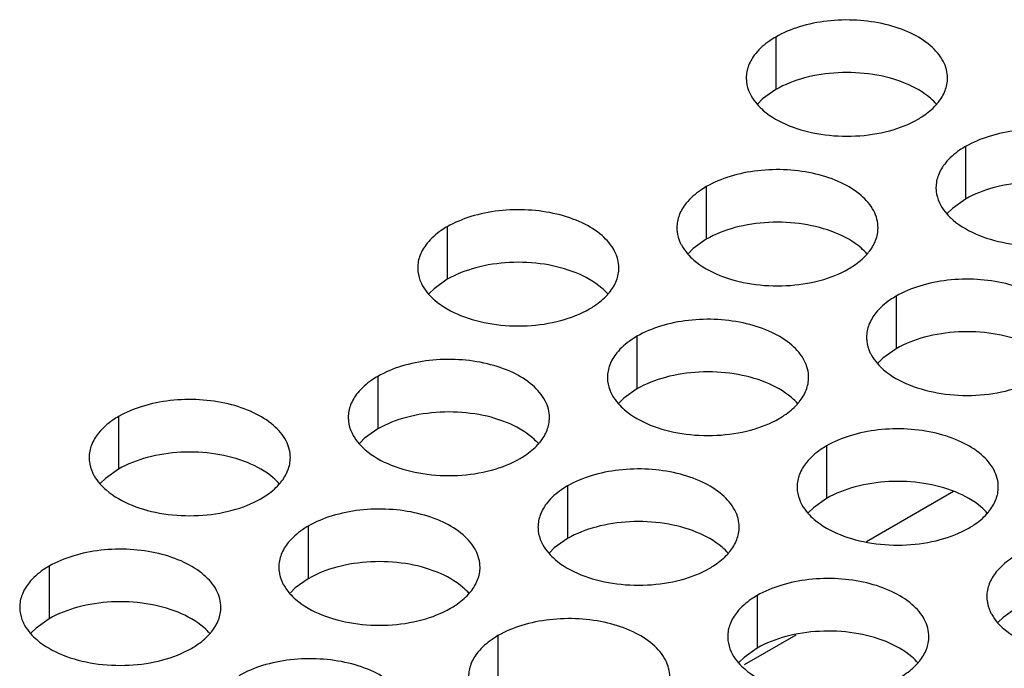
# Model space of a CAD drawing. Header units: inches. Extents: x 0 to 34, y 0 to 22.
# Tile 53 of 164: x 16.347 to 16.592, y 19.567 to 19.728. Entities that reach past the tile are written whole.
import ezdxf

# ---------------------------------------------------------------- set-up
doc = ezdxf.new("R2010")
doc.units = ezdxf.units.IN
doc.header["$LTSCALE"] = 1.87
doc.header["$MEASUREMENT"] = 0
doc.layers.get('0').update_dxf_attribs({"linetype": 'CONTINUOUS'})
doc.layers.add('02___PRT_ALL_AXES', color=7, linetype='CONTINUOUS')

msp = doc.modelspace()

# ---------------------------------------------------------------- linework, layer by layer
at = {"color": 3, "linetype": 'CONTINUOUS'}
msp.add_line((16.5794, 19.61098), (16.55778, 19.59849), dxfattribs=at)
at = {"color": 7, "linetype": 'CONTINUOUS'}
msp.add_line((16.54026, 19.57531), (16.52737, 19.56787), dxfattribs=at)
at = {"layer": '02___PRT_ALL_AXES', "color": 7, "linetype": 'CONTINUOUS'}
for p, q in [((16.53524, 19.72387), (16.53524, 19.71081)), ((16.53524, 19.71081), (16.53199, 19.70849)), ((16.53199, 19.70849), (16.53078, 19.7073)), ((16.58238, 19.69665), (16.58238, 19.68359)), ((16.51799, 19.68669), (16.51799, 19.67363)), ((16.58238, 19.68359), (16.57913, 19.68127)), ((16.57913, 19.68127), (16.57792, 19.68008)), ((16.45359, 19.67673), (16.45359, 19.66367)), ((16.51799, 19.67363), (16.51473, 19.67131)), ((16.51473, 19.67131), (16.51352, 19.67012)), ((16.45359, 19.66367), (16.45034, 19.66135)), ((16.45034, 19.66135), (16.44913, 19.66016)), ((16.56513, 19.65947), (16.56513, 19.64641)), ((16.50073, 19.64951), (16.50073, 19.63645)), ((16.56513, 19.64641), (16.56187, 19.64409)), ((16.56187, 19.64409), (16.56066, 19.6429)), ((16.43634, 19.63955), (16.43634, 19.62649)), ((16.50073, 19.63645), (16.49748, 19.63413)), ((16.49748, 19.63413), (16.49627, 19.63294)), ((16.37194, 19.62959), (16.37194, 19.61652)), ((16.43634, 19.62649), (16.43308, 19.62417)), ((16.43308, 19.62417), (16.43187, 19.62298)), ((16.54787, 19.62229), (16.54787, 19.60923)), ((16.37194, 19.61652), (16.36869, 19.61421)), ((16.36869, 19.61421), (16.36748, 19.61302)), ((16.48348, 19.61233), (16.48348, 19.59927)), ((16.54787, 19.60923), (16.54462, 19.60691)), ((16.54462, 19.60691), (16.54341, 19.60572)), ((16.41908, 19.60237), (16.41908, 19.5893)), ((16.48348, 19.59927), (16.48022, 19.59695)), ((16.48022, 19.59695), (16.47901, 19.59576)), ((16.35469, 19.59241), (16.35469, 19.57934)), ((16.41908, 19.5893), (16.41583, 19.58699)), ((16.41583, 19.58699), (16.41462, 19.5858)), ((16.53062, 19.58511), (16.53062, 19.57205)), ((16.59501, 19.58201), (16.59176, 19.57969)), ((16.35469, 19.57934), (16.35143, 19.57703)), ((16.59176, 19.57969), (16.59055, 19.5785)), ((16.35143, 19.57703), (16.35022, 19.57583)), ((16.46622, 19.57515), (16.46622, 19.56209)), ((16.53062, 19.57205), (16.52736, 19.56973)), ((16.52736, 19.56973), (16.52615, 19.56854))]:
    msp.add_line(p, q, dxfattribs=at)
at = {"layer": '02___PRT_ALL_AXES', "color": 3, "linetype": 'CONTINUOUS'}
for centre in [(16.56498, 19.71614), (16.54772, 19.67896), (16.48333, 19.669), (16.53047, 19.64178), (16.46607, 19.63182), (16.40168, 19.62186), (16.57761, 19.61456), (16.51321, 19.6046), (16.44882, 19.59464), (16.38442, 19.58468), (16.56036, 19.57738)]:
    msp.add_arc(centre, 0.01363, 317.6963, 321.0163, dxfattribs=at)
for points, knots in [([(16.57792, 19.71366), (16.57792, 19.71437), (16.57773, 19.71583), (16.57658, 19.71874), (16.57366, 19.7221), (16.56864, 19.72515), (16.56237, 19.72725), (16.55534, 19.72823), (16.54811, 19.72804), (16.54128, 19.72667), (16.53709, 19.72494), (16.53524, 19.72387)], [0, 0, 0, 0, 0.042883, 0.087524, 0.186914, 0.304219, 0.43794, 0.582356, 0.729558, 0.871282, 1, 1, 1, 1]), ([(16.53524, 19.72387), (16.53474, 19.72358), (16.53292, 19.72244), (16.53125, 19.72099), (16.53026, 19.71977)], [0, 0, 0, 0, 0.268123, 1, 1, 1, 1]), ([(16.53026, 19.71977), (16.52954, 19.71887), (16.52836, 19.71696), (16.52792, 19.71473), (16.52792, 19.71368)], [0, 0, 0, 0, 0.520681, 1, 1, 1, 1]), ([(16.52792, 19.71368), (16.52792, 19.71336), (16.52799, 19.71207), (16.52836, 19.71081), (16.52877, 19.70993)], [0, 0, 0, 0, 0.245663, 1, 1, 1, 1]), ([(16.57558, 19.70757), (16.5763, 19.70846), (16.57748, 19.71038), (16.57792, 19.7126), (16.57792, 19.71366)], [0, 0, 0, 0, 0.520681, 1, 1, 1, 1]), ([(16.52877, 19.70993), (16.52888, 19.70969), (16.52939, 19.7087), (16.53005, 19.70779), (16.5306, 19.70716)], [0, 0, 0, 0, 0.240409, 1, 1, 1, 1]), ([(16.5306, 19.70716), (16.53108, 19.70661), (16.53339, 19.70436), (16.53628, 19.70277), (16.53858, 19.70184)], [0, 0, 0, 0, 0.226307, 1, 1, 1, 1]), ([(16.5706, 19.70346), (16.57103, 19.70371), (16.57264, 19.70471), (16.57413, 19.70594), (16.57506, 19.70697)], [0, 0, 0, 0, 0.265362, 1, 1, 1, 1]), ([(16.53858, 19.70184), (16.5411, 19.70082), (16.54658, 19.69941), (16.55505, 19.699), (16.56329, 19.70022), (16.56838, 19.70218), (16.5706, 19.70346)], [0, 0, 0, 0, 0.247189, 0.509885, 0.767301, 1, 1, 1, 1]), ([(16.62506, 19.68644), (16.62506, 19.68715), (16.62487, 19.68861), (16.62372, 19.69152), (16.6208, 19.69488), (16.61578, 19.69793), (16.60951, 19.70003), (16.60248, 19.70102), (16.59526, 19.70082), (16.58842, 19.69945), (16.58423, 19.69772), (16.58238, 19.69665)], [0, 0, 0, 0, 0.042883, 0.087524, 0.186914, 0.304219, 0.43794, 0.582356, 0.729558, 0.871282, 1, 1, 1, 1]), ([(16.58238, 19.69665), (16.58188, 19.69637), (16.58006, 19.69522), (16.5784, 19.69378), (16.5774, 19.69255)], [0, 0, 0, 0, 0.268123, 1, 1, 1, 1]), ([(16.5774, 19.69255), (16.57668, 19.69165), (16.5755, 19.68974), (16.57506, 19.68752), (16.57506, 19.68646)], [0, 0, 0, 0, 0.520681, 1, 1, 1, 1]), ([(16.56066, 19.67648), (16.56066, 19.67719), (16.56048, 19.67865), (16.55933, 19.68156), (16.5564, 19.68492), (16.55138, 19.68797), (16.54511, 19.69007), (16.53809, 19.69105), (16.53086, 19.69086), (16.52403, 19.68949), (16.51984, 19.68776), (16.51799, 19.68669)], [0, 0, 0, 0, 0.042883, 0.087524, 0.186914, 0.304219, 0.43794, 0.582356, 0.729558, 0.871282, 1, 1, 1, 1]), ([(16.51799, 19.68669), (16.51749, 19.6864), (16.51566, 19.68526), (16.514, 19.68381), (16.51301, 19.68259)], [0, 0, 0, 0, 0.268123, 1, 1, 1, 1]), ([(16.57506, 19.68646), (16.57506, 19.68614), (16.57513, 19.68486), (16.5755, 19.68359), (16.57591, 19.68271)], [0, 0, 0, 0, 0.245663, 1, 1, 1, 1]), ([(16.51301, 19.68259), (16.51228, 19.68169), (16.51111, 19.67978), (16.51067, 19.67755), (16.51067, 19.67649)], [0, 0, 0, 0, 0.520681, 1, 1, 1, 1]), ([(16.57591, 19.68271), (16.57602, 19.68247), (16.57653, 19.68148), (16.57719, 19.68058), (16.57774, 19.67994)], [0, 0, 0, 0, 0.240409, 1, 1, 1, 1]), ([(16.49627, 19.66651), (16.49627, 19.66722), (16.49608, 19.66868), (16.49493, 19.6716), (16.49201, 19.67496), (16.48699, 19.67801), (16.48072, 19.68011), (16.47369, 19.68109), (16.46647, 19.68089), (16.45963, 19.67953), (16.45544, 19.6778), (16.45359, 19.67673)], [0, 0, 0, 0, 0.042883, 0.087524, 0.186914, 0.304219, 0.43794, 0.582356, 0.729558, 0.871282, 1, 1, 1, 1]), ([(16.57774, 19.67994), (16.57822, 19.67939), (16.58053, 19.67714), (16.58342, 19.67556), (16.58572, 19.67462)], [0, 0, 0, 0, 0.226307, 1, 1, 1, 1]), ([(16.45359, 19.67673), (16.45309, 19.67644), (16.45127, 19.67529), (16.44961, 19.67385), (16.44861, 19.67262)], [0, 0, 0, 0, 0.268123, 1, 1, 1, 1]), ([(16.51067, 19.67649), (16.51067, 19.67618), (16.51074, 19.67489), (16.51111, 19.67363), (16.51152, 19.67275)], [0, 0, 0, 0, 0.245663, 1, 1, 1, 1]), ([(16.55832, 19.67038), (16.55905, 19.67128), (16.56022, 19.67319), (16.56066, 19.67542), (16.56066, 19.67648)], [0, 0, 0, 0, 0.520681, 1, 1, 1, 1]), ([(16.58572, 19.67462), (16.58824, 19.67361), (16.59372, 19.67219), (16.60219, 19.67179), (16.61043, 19.673), (16.61552, 19.67496), (16.61774, 19.67624)], [0, 0, 0, 0, 0.247189, 0.509885, 0.767301, 1, 1, 1, 1]), ([(16.44861, 19.67262), (16.44789, 19.67173), (16.44671, 19.66981), (16.44627, 19.66759), (16.44627, 19.66653)], [0, 0, 0, 0, 0.520681, 1, 1, 1, 1]), ([(16.51152, 19.67275), (16.51163, 19.67251), (16.51214, 19.67152), (16.51279, 19.67061), (16.51335, 19.66998)], [0, 0, 0, 0, 0.240409, 1, 1, 1, 1]), ([(16.51335, 19.66998), (16.51383, 19.66943), (16.51613, 19.66718), (16.51902, 19.66559), (16.52133, 19.66466)], [0, 0, 0, 0, 0.226307, 1, 1, 1, 1]), ([(16.55334, 19.66628), (16.55378, 19.66653), (16.55539, 19.66753), (16.55687, 19.66875), (16.55781, 19.66979)], [0, 0, 0, 0, 0.265362, 1, 1, 1, 1]), ([(16.44627, 19.66653), (16.44627, 19.66622), (16.44634, 19.66493), (16.44671, 19.66367), (16.44712, 19.66279)], [0, 0, 0, 0, 0.245663, 1, 1, 1, 1]), ([(16.49393, 19.66042), (16.49465, 19.66132), (16.49583, 19.66323), (16.49627, 19.66545), (16.49627, 19.66651)], [0, 0, 0, 0, 0.520681, 1, 1, 1, 1]), ([(16.52133, 19.66466), (16.52384, 19.66364), (16.52933, 19.66223), (16.5378, 19.66182), (16.54603, 19.66304), (16.55113, 19.665), (16.55334, 19.66628)], [0, 0, 0, 0, 0.247189, 0.509885, 0.767301, 1, 1, 1, 1]), ([(16.44712, 19.66279), (16.44723, 19.66254), (16.44774, 19.66156), (16.4484, 19.66065), (16.44895, 19.66002)], [0, 0, 0, 0, 0.240409, 1, 1, 1, 1]), ([(16.6078, 19.64926), (16.6078, 19.64997), (16.60762, 19.65143), (16.60647, 19.65434), (16.60354, 19.6577), (16.59852, 19.66075), (16.59225, 19.66285), (16.58523, 19.66384), (16.578, 19.66364), (16.57117, 19.66227), (16.56698, 19.66054), (16.56513, 19.65947)], [0, 0, 0, 0, 0.042883, 0.087524, 0.186914, 0.304219, 0.43794, 0.582356, 0.729558, 0.871282, 1, 1, 1, 1]), ([(16.44895, 19.66002), (16.44943, 19.65947), (16.45174, 19.65722), (16.45463, 19.65563), (16.45693, 19.6547)], [0, 0, 0, 0, 0.226307, 1, 1, 1, 1]), ([(16.48895, 19.65632), (16.48938, 19.65657), (16.49099, 19.65757), (16.49248, 19.65879), (16.49341, 19.65982)], [0, 0, 0, 0, 0.265362, 1, 1, 1, 1]), ([(16.56513, 19.65947), (16.56463, 19.65918), (16.5628, 19.65804), (16.56114, 19.6566), (16.56015, 19.65537)], [0, 0, 0, 0, 0.268123, 1, 1, 1, 1]), ([(16.45693, 19.6547), (16.45945, 19.65368), (16.46493, 19.65227), (16.4734, 19.65186), (16.48164, 19.65308), (16.48673, 19.65504), (16.48895, 19.65632)], [0, 0, 0, 0, 0.247189, 0.509885, 0.767301, 1, 1, 1, 1]), ([(16.56015, 19.65537), (16.55943, 19.65447), (16.55825, 19.65256), (16.55781, 19.65033), (16.55781, 19.64928)], [0, 0, 0, 0, 0.520681, 1, 1, 1, 1]), ([(16.54341, 19.63929), (16.54341, 19.64001), (16.54322, 19.64147), (16.54207, 19.64438), (16.53915, 19.64774), (16.53413, 19.65079), (16.52786, 19.65289), (16.52083, 19.65387), (16.51361, 19.65368), (16.50678, 19.65231), (16.50258, 19.65058), (16.50073, 19.64951)], [0, 0, 0, 0, 0.042883, 0.087524, 0.186914, 0.304219, 0.43794, 0.582356, 0.729558, 0.871282, 1, 1, 1, 1]), ([(16.50073, 19.64951), (16.50023, 19.64922), (16.49841, 19.64807), (16.49675, 19.64663), (16.49575, 19.6454)], [0, 0, 0, 0, 0.268123, 1, 1, 1, 1]), ([(16.55781, 19.64928), (16.55781, 19.64896), (16.55788, 19.64767), (16.55825, 19.64641), (16.55866, 19.64553)], [0, 0, 0, 0, 0.245663, 1, 1, 1, 1]), ([(16.49575, 19.6454), (16.49503, 19.64451), (16.49385, 19.64259), (16.49341, 19.64037), (16.49341, 19.63931)], [0, 0, 0, 0, 0.520681, 1, 1, 1, 1]), ([(16.55866, 19.64553), (16.55877, 19.64529), (16.55928, 19.6443), (16.55994, 19.6434), (16.56049, 19.64276)], [0, 0, 0, 0, 0.240409, 1, 1, 1, 1]), ([(16.47901, 19.62933), (16.47901, 19.63004), (16.47883, 19.6315), (16.47768, 19.63441), (16.47475, 19.63778), (16.46973, 19.64082), (16.46346, 19.64292), (16.45644, 19.64391), (16.44921, 19.64371), (16.44238, 19.64235), (16.43819, 19.64062), (16.43634, 19.63955)], [0, 0, 0, 0, 0.042883, 0.087524, 0.186914, 0.304219, 0.43794, 0.582356, 0.729558, 0.871282, 1, 1, 1, 1]), ([(16.56049, 19.64276), (16.56097, 19.64221), (16.56327, 19.63996), (16.56616, 19.63837), (16.56847, 19.63744)], [0, 0, 0, 0, 0.226307, 1, 1, 1, 1]), ([(16.43634, 19.63955), (16.43584, 19.63926), (16.43401, 19.63811), (16.43235, 19.63667), (16.43136, 19.63544)], [0, 0, 0, 0, 0.268123, 1, 1, 1, 1]), ([(16.49341, 19.63931), (16.49341, 19.639), (16.49348, 19.63771), (16.49385, 19.63645), (16.49426, 19.63557)], [0, 0, 0, 0, 0.245663, 1, 1, 1, 1]), ([(16.54107, 19.6332), (16.54179, 19.6341), (16.54297, 19.63601), (16.54341, 19.63824), (16.54341, 19.63929)], [0, 0, 0, 0, 0.520681, 1, 1, 1, 1]), ([(16.56847, 19.63744), (16.57098, 19.63642), (16.57647, 19.63501), (16.58494, 19.6346), (16.59317, 19.63582), (16.59827, 19.63778), (16.60048, 19.63906)], [0, 0, 0, 0, 0.247189, 0.509885, 0.767301, 1, 1, 1, 1]), ([(16.43136, 19.63544), (16.43063, 19.63455), (16.42946, 19.63263), (16.42902, 19.63041), (16.42902, 19.62935)], [0, 0, 0, 0, 0.520681, 1, 1, 1, 1]), ([(16.49426, 19.63557), (16.49437, 19.63533), (16.49488, 19.63434), (16.49554, 19.63343), (16.49609, 19.6328)], [0, 0, 0, 0, 0.240409, 1, 1, 1, 1]), ([(16.41462, 19.61937), (16.41462, 19.62008), (16.41443, 19.62154), (16.41328, 19.62445), (16.41036, 19.62781), (16.40534, 19.63086), (16.39907, 19.63296), (16.39204, 19.63395), (16.38482, 19.63375), (16.37799, 19.63238), (16.37379, 19.63065), (16.37194, 19.62959)], [0, 0, 0, 0, 0.042883, 0.087524, 0.186914, 0.304219, 0.43794, 0.582356, 0.729558, 0.871282, 1, 1, 1, 1]), ([(16.49609, 19.6328), (16.49657, 19.63225), (16.49888, 19.63), (16.50177, 19.62841), (16.50407, 19.62748)], [0, 0, 0, 0, 0.226307, 1, 1, 1, 1]), ([(16.53609, 19.6291), (16.53652, 19.62935), (16.53813, 19.63035), (16.53962, 19.63157), (16.54055, 19.6326)], [0, 0, 0, 0, 0.265362, 1, 1, 1, 1]), ([(16.37194, 19.62959), (16.37144, 19.6293), (16.36962, 19.62815), (16.36796, 19.62671), (16.36696, 19.62548)], [0, 0, 0, 0, 0.268123, 1, 1, 1, 1]), ([(16.42902, 19.62935), (16.42902, 19.62904), (16.42909, 19.62775), (16.42946, 19.62649), (16.42987, 19.62561)], [0, 0, 0, 0, 0.245663, 1, 1, 1, 1]), ([(16.47667, 19.62324), (16.4774, 19.62414), (16.47857, 19.62605), (16.47901, 19.62827), (16.47901, 19.62933)], [0, 0, 0, 0, 0.520681, 1, 1, 1, 1]), ([(16.50407, 19.62748), (16.50659, 19.62646), (16.51207, 19.62505), (16.52054, 19.62464), (16.52878, 19.62586), (16.53387, 19.62782), (16.53609, 19.6291)], [0, 0, 0, 0, 0.247189, 0.509885, 0.767301, 1, 1, 1, 1]), ([(16.36696, 19.62548), (16.36624, 19.62459), (16.36506, 19.62267), (16.36462, 19.62045), (16.36462, 19.61939)], [0, 0, 0, 0, 0.520681, 1, 1, 1, 1]), ([(16.42987, 19.62561), (16.42998, 19.62536), (16.43049, 19.62438), (16.43115, 19.62347), (16.4317, 19.62284)], [0, 0, 0, 0, 0.240409, 1, 1, 1, 1]), ([(16.59055, 19.61208), (16.59055, 19.61279), (16.59036, 19.61425), (16.58921, 19.61716), (16.58629, 19.62052), (16.58127, 19.62357), (16.575, 19.62567), (16.56797, 19.62665), (16.56075, 19.62646), (16.55392, 19.62509), (16.54972, 19.62336), (16.54787, 19.62229)], [0, 0, 0, 0, 0.042883, 0.087524, 0.186914, 0.304219, 0.43794, 0.582356, 0.729558, 0.871282, 1, 1, 1, 1]), ([(16.4317, 19.62284), (16.43218, 19.62229), (16.43448, 19.62004), (16.43737, 19.61845), (16.43968, 19.61752)], [0, 0, 0, 0, 0.226307, 1, 1, 1, 1]), ([(16.47169, 19.61913), (16.47213, 19.61939), (16.47374, 19.62039), (16.47522, 19.62161), (16.47616, 19.62264)], [0, 0, 0, 0, 0.265362, 1, 1, 1, 1]), ([(16.54787, 19.62229), (16.54737, 19.622), (16.54555, 19.62086), (16.54389, 19.61941), (16.54289, 19.61819)], [0, 0, 0, 0, 0.268123, 1, 1, 1, 1]), ([(16.36462, 19.61939), (16.36462, 19.61907), (16.36469, 19.61779), (16.36506, 19.61652), (16.36547, 19.61564)], [0, 0, 0, 0, 0.245663, 1, 1, 1, 1]), ([(16.41228, 19.61328), (16.413, 19.61417), (16.41418, 19.61609), (16.41462, 19.61831), (16.41462, 19.61937)], [0, 0, 0, 0, 0.520681, 1, 1, 1, 1]), ([(16.43968, 19.61752), (16.44219, 19.6165), (16.44768, 19.61509), (16.45615, 19.61468), (16.46438, 19.6159), (16.46948, 19.61786), (16.47169, 19.61913)], [0, 0, 0, 0, 0.247189, 0.509885, 0.767301, 1, 1, 1, 1]), ([(16.54289, 19.61819), (16.54217, 19.61729), (16.54099, 19.61538), (16.54055, 19.61315), (16.54055, 19.6121)], [0, 0, 0, 0, 0.520681, 1, 1, 1, 1]), ([(16.36547, 19.61564), (16.36558, 19.6154), (16.36609, 19.61441), (16.36675, 19.61351), (16.3673, 19.61287)], [0, 0, 0, 0, 0.240409, 1, 1, 1, 1]), ([(16.52615, 19.60211), (16.52616, 19.60283), (16.52597, 19.60428), (16.52482, 19.6072), (16.52189, 19.61056), (16.51687, 19.61361), (16.5106, 19.61571), (16.50358, 19.61669), (16.49635, 19.6165), (16.48952, 19.61513), (16.48533, 19.6134), (16.48348, 19.61233)], [0, 0, 0, 0, 0.042883, 0.087524, 0.186914, 0.304219, 0.43794, 0.582356, 0.729558, 0.871282, 1, 1, 1, 1]), ([(16.3673, 19.61287), (16.36778, 19.61233), (16.37009, 19.61007), (16.37298, 19.60849), (16.37528, 19.60755)], [0, 0, 0, 0, 0.226307, 1, 1, 1, 1]), ([(16.4073, 19.60917), (16.40773, 19.60942), (16.40934, 19.61043), (16.41083, 19.61165), (16.41176, 19.61268)], [0, 0, 0, 0, 0.265362, 1, 1, 1, 1]), ([(16.48348, 19.61233), (16.48298, 19.61204), (16.48115, 19.61089), (16.47949, 19.60945), (16.4785, 19.60822)], [0, 0, 0, 0, 0.268123, 1, 1, 1, 1]), ([(16.54055, 19.6121), (16.54055, 19.61178), (16.54062, 19.61049), (16.54099, 19.60923), (16.5414, 19.60835)], [0, 0, 0, 0, 0.245663, 1, 1, 1, 1]), ([(16.58821, 19.60599), (16.58893, 19.60688), (16.59011, 19.6088), (16.59055, 19.61102), (16.59055, 19.61208)], [0, 0, 0, 0, 0.520681, 1, 1, 1, 1]), ([(16.37528, 19.60755), (16.3778, 19.60654), (16.38328, 19.60513), (16.39175, 19.60472), (16.39999, 19.60594), (16.40508, 19.60789), (16.4073, 19.60917)], [0, 0, 0, 0, 0.247189, 0.509885, 0.767301, 1, 1, 1, 1]), ([(16.4785, 19.60822), (16.47778, 19.60733), (16.4766, 19.60541), (16.47616, 19.60319), (16.47616, 19.60213)], [0, 0, 0, 0, 0.520681, 1, 1, 1, 1]), ([(16.5414, 19.60835), (16.54151, 19.60811), (16.54202, 19.60712), (16.54268, 19.60621), (16.54324, 19.60558)], [0, 0, 0, 0, 0.240409, 1, 1, 1, 1]), ([(16.46176, 19.59215), (16.46176, 19.59286), (16.46157, 19.59432), (16.46042, 19.59723), (16.4575, 19.60059), (16.45248, 19.60364), (16.44621, 19.60574), (16.43918, 19.60673), (16.43196, 19.60653), (16.42513, 19.60516), (16.42093, 19.60344), (16.41908, 19.60237)], [0, 0, 0, 0, 0.042883, 0.087524, 0.186914, 0.304219, 0.43794, 0.582356, 0.729558, 0.871282, 1, 1, 1, 1]), ([(16.54324, 19.60558), (16.54371, 19.60503), (16.54602, 19.60278), (16.54891, 19.60119), (16.55121, 19.60026)], [0, 0, 0, 0, 0.226307, 1, 1, 1, 1]), ([(16.58323, 19.60188), (16.58366, 19.60213), (16.58527, 19.60313), (16.58676, 19.60436), (16.58769, 19.60539)], [0, 0, 0, 0, 0.265362, 1, 1, 1, 1]), ([(16.41908, 19.60237), (16.41858, 19.60208), (16.41676, 19.60093), (16.4151, 19.59949), (16.4141, 19.59826)], [0, 0, 0, 0, 0.268123, 1, 1, 1, 1]), ([(16.47616, 19.60213), (16.47616, 19.60182), (16.47623, 19.60053), (16.4766, 19.59927), (16.47701, 19.59839)], [0, 0, 0, 0, 0.245663, 1, 1, 1, 1]), ([(16.52381, 19.59602), (16.52454, 19.59692), (16.52571, 19.59883), (16.52615, 19.60106), (16.52615, 19.60211)], [0, 0, 0, 0, 0.520681, 1, 1, 1, 1]), ([(16.55121, 19.60026), (16.55373, 19.59924), (16.55921, 19.59783), (16.56769, 19.59742), (16.57592, 19.59864), (16.58101, 19.6006), (16.58323, 19.60188)], [0, 0, 0, 0, 0.247189, 0.509885, 0.767301, 1, 1, 1, 1]), ([(16.4141, 19.59826), (16.41338, 19.59737), (16.4122, 19.59545), (16.41176, 19.59323), (16.41176, 19.59217)], [0, 0, 0, 0, 0.520681, 1, 1, 1, 1]), ([(16.47701, 19.59839), (16.47712, 19.59815), (16.47763, 19.59716), (16.47829, 19.59625), (16.47884, 19.59562)], [0, 0, 0, 0, 0.240409, 1, 1, 1, 1]), ([(16.39736, 19.58219), (16.39737, 19.5829), (16.39718, 19.58436), (16.39603, 19.58727), (16.3931, 19.59063), (16.38808, 19.59368), (16.38181, 19.59578), (16.37479, 19.59677), (16.36756, 19.59657), (16.36073, 19.5952), (16.35654, 19.59347), (16.35469, 19.59241)], [0, 0, 0, 0, 0.042883, 0.087524, 0.186914, 0.304219, 0.43794, 0.582356, 0.729558, 0.871282, 1, 1, 1, 1]), ([(16.47884, 19.59562), (16.47932, 19.59507), (16.48162, 19.59282), (16.48451, 19.59123), (16.48682, 19.5903)], [0, 0, 0, 0, 0.226307, 1, 1, 1, 1]), ([(16.51883, 19.59192), (16.51927, 19.59217), (16.52088, 19.59317), (16.52236, 19.59439), (16.5233, 19.59542)], [0, 0, 0, 0, 0.265362, 1, 1, 1, 1]), ([(16.59501, 19.59507), (16.59451, 19.59479), (16.59269, 19.59364), (16.59103, 19.5922), (16.59003, 19.59097)], [0, 0, 0, 0, 0.268123, 1, 1, 1, 1]), ([(16.35469, 19.59241), (16.35419, 19.59212), (16.35236, 19.59097), (16.3507, 19.58953), (16.34971, 19.5883)], [0, 0, 0, 0, 0.268123, 1, 1, 1, 1]), ([(16.41176, 19.59217), (16.41176, 19.59185), (16.41183, 19.59057), (16.4122, 19.58931), (16.41261, 19.58842)], [0, 0, 0, 0, 0.245663, 1, 1, 1, 1]), ([(16.45942, 19.58606), (16.46014, 19.58695), (16.46132, 19.58887), (16.46176, 19.59109), (16.46176, 19.59215)], [0, 0, 0, 0, 0.520681, 1, 1, 1, 1]), ([(16.48682, 19.5903), (16.48933, 19.58928), (16.49482, 19.58787), (16.50329, 19.58746), (16.51152, 19.58868), (16.51662, 19.59064), (16.51883, 19.59192)], [0, 0, 0, 0, 0.247189, 0.509885, 0.767301, 1, 1, 1, 1]), ([(16.59003, 19.59097), (16.58931, 19.59007), (16.58814, 19.58816), (16.58769, 19.58594), (16.58769, 19.58488)], [0, 0, 0, 0, 0.520681, 1, 1, 1, 1]), ([(16.41261, 19.58842), (16.41272, 19.58818), (16.41323, 19.5872), (16.41389, 19.58629), (16.41445, 19.58565)], [0, 0, 0, 0, 0.240409, 1, 1, 1, 1]), ([(16.5733, 19.5749), (16.5733, 19.57561), (16.57311, 19.57707), (16.57196, 19.57998), (16.56903, 19.58334), (16.56401, 19.58639), (16.55774, 19.58849), (16.55072, 19.58947), (16.54349, 19.58928), (16.53666, 19.58791), (16.53247, 19.58618), (16.53062, 19.58511)], [0, 0, 0, 0, 0.042883, 0.087524, 0.186914, 0.304219, 0.43794, 0.582356, 0.729558, 0.871282, 1, 1, 1, 1]), ([(16.34971, 19.5883), (16.34899, 19.5874), (16.34781, 19.58549), (16.34737, 19.58327), (16.34737, 19.58221)], [0, 0, 0, 0, 0.520681, 1, 1, 1, 1]), ([(16.41445, 19.58565), (16.41492, 19.58511), (16.41723, 19.58285), (16.42012, 19.58127), (16.42242, 19.58034)], [0, 0, 0, 0, 0.226307, 1, 1, 1, 1]), ([(16.45444, 19.58195), (16.45487, 19.58221), (16.45648, 19.58321), (16.45797, 19.58443), (16.4589, 19.58546)], [0, 0, 0, 0, 0.265362, 1, 1, 1, 1]), ([(16.53062, 19.58511), (16.53012, 19.58482), (16.52829, 19.58368), (16.52663, 19.58223), (16.52564, 19.58101)], [0, 0, 0, 0, 0.268123, 1, 1, 1, 1]), ([(16.58769, 19.58488), (16.58769, 19.58456), (16.58776, 19.58328), (16.58813, 19.58201), (16.58854, 19.58113)], [0, 0, 0, 0, 0.245663, 1, 1, 1, 1]), ([(16.34737, 19.58221), (16.34737, 19.58189), (16.34744, 19.58061), (16.34781, 19.57934), (16.34822, 19.57846)], [0, 0, 0, 0, 0.245663, 1, 1, 1, 1]), ([(16.39502, 19.5761), (16.39575, 19.57699), (16.39692, 19.57891), (16.39736, 19.58113), (16.39736, 19.58219)], [0, 0, 0, 0, 0.520681, 1, 1, 1, 1]), ([(16.42242, 19.58034), (16.42494, 19.57932), (16.43042, 19.57791), (16.4389, 19.5775), (16.44713, 19.57872), (16.45222, 19.58068), (16.45444, 19.58195)], [0, 0, 0, 0, 0.247189, 0.509885, 0.767301, 1, 1, 1, 1]), ([(16.58854, 19.58113), (16.58866, 19.58089), (16.58916, 19.5799), (16.58982, 19.579), (16.59038, 19.57836)], [0, 0, 0, 0, 0.240409, 1, 1, 1, 1]), ([(16.5089, 19.56493), (16.5089, 19.56564), (16.50871, 19.5671), (16.50756, 19.57002), (16.50464, 19.57338), (16.49962, 19.57643), (16.49335, 19.57853), (16.48632, 19.57951), (16.4791, 19.57931), (16.47227, 19.57795), (16.46807, 19.57622), (16.46622, 19.57515)], [0, 0, 0, 0, 0.042883, 0.087524, 0.186914, 0.304219, 0.43794, 0.582356, 0.729558, 0.871282, 1, 1, 1, 1]), ([(16.52564, 19.58101), (16.52492, 19.58011), (16.52374, 19.5782), (16.5233, 19.57597), (16.5233, 19.57491)], [0, 0, 0, 0, 0.520681, 1, 1, 1, 1]), ([(16.34822, 19.57846), (16.34833, 19.57822), (16.34884, 19.57723), (16.3495, 19.57633), (16.35005, 19.57569)], [0, 0, 0, 0, 0.240409, 1, 1, 1, 1]), ([(16.59038, 19.57836), (16.59085, 19.57781), (16.59316, 19.57556), (16.59605, 19.57398), (16.59835, 19.57304)], [0, 0, 0, 0, 0.226307, 1, 1, 1, 1]), ([(16.35005, 19.57569), (16.35053, 19.57514), (16.35283, 19.57289), (16.35572, 19.57131), (16.35803, 19.57037)], [0, 0, 0, 0, 0.226307, 1, 1, 1, 1]), ([(16.39004, 19.57199), (16.39048, 19.57224), (16.39209, 19.57324), (16.39357, 19.57447), (16.39451, 19.5755)], [0, 0, 0, 0, 0.265362, 1, 1, 1, 1]), ([(16.46622, 19.57515), (16.46572, 19.57486), (16.4639, 19.57371), (16.46224, 19.57227), (16.46124, 19.57104)], [0, 0, 0, 0, 0.268123, 1, 1, 1, 1]), ([(16.5233, 19.57491), (16.5233, 19.5746), (16.52337, 19.57331), (16.52374, 19.57205), (16.52415, 19.57117)], [0, 0, 0, 0, 0.245663, 1, 1, 1, 1]), ([(16.57095, 19.5688), (16.57168, 19.5697), (16.57285, 19.57161), (16.57329, 19.57384), (16.5733, 19.5749)], [0, 0, 0, 0, 0.520681, 1, 1, 1, 1]), ([(16.35803, 19.57037), (16.36054, 19.56936), (16.36603, 19.56794), (16.3745, 19.56754), (16.38273, 19.56875), (16.38783, 19.57071), (16.39004, 19.57199)], [0, 0, 0, 0, 0.247189, 0.509885, 0.767301, 1, 1, 1, 1]), ([(16.44451, 19.55497), (16.44451, 19.55568), (16.44432, 19.55714), (16.44317, 19.56005), (16.44024, 19.56341), (16.43522, 19.56646), (16.42895, 19.56856), (16.42193, 19.56955), (16.4147, 19.56935), (16.40787, 19.56798), (16.40368, 19.56626), (16.40183, 19.56519)], [0, 0, 0, 0, 0.042883, 0.087524, 0.186914, 0.304219, 0.43794, 0.582356, 0.729558, 0.871282, 1, 1, 1, 1]), ([(16.46124, 19.57104), (16.46052, 19.57015), (16.45935, 19.56823), (16.4589, 19.56601), (16.4589, 19.56495)], [0, 0, 0, 0, 0.520681, 1, 1, 1, 1]), ([(16.52415, 19.57117), (16.52426, 19.57093), (16.52477, 19.56994), (16.52543, 19.56903), (16.52598, 19.5684)], [0, 0, 0, 0, 0.240409, 1, 1, 1, 1]), ([(16.52598, 19.5684), (16.52646, 19.56785), (16.52876, 19.5656), (16.53165, 19.56401), (16.53396, 19.56308)], [0, 0, 0, 0, 0.226307, 1, 1, 1, 1]), ([(16.56597, 19.5647), (16.56641, 19.56495), (16.56802, 19.56595), (16.5695, 19.56717), (16.57044, 19.56821)], [0, 0, 0, 0, 0.265362, 1, 1, 1, 1])]:
    msp.add_open_spline(points, degree=3, knots=knots, dxfattribs=at)
at = {"layer": '02___PRT_ALL_AXES', "color": 7, "linetype": 'CONTINUOUS'}
for points, knots in [([(16.56726, 19.71243), (16.56474, 19.71345), (16.55926, 19.71486), (16.55079, 19.71527), (16.54255, 19.71405), (16.53746, 19.71209), (16.53524, 19.71081)], [0, 0, 0, 0, 0.247189, 0.509885, 0.767301, 1, 1, 1, 1]), ([(16.57524, 19.70711), (16.57476, 19.70766), (16.57245, 19.70991), (16.56956, 19.7115), (16.56726, 19.71243)], [0, 0, 0, 0, 0.226307, 1, 1, 1, 1]), ([(16.6144, 19.68521), (16.61188, 19.68623), (16.6064, 19.68764), (16.59793, 19.68805), (16.58969, 19.68683), (16.5846, 19.68487), (16.58238, 19.68359)], [0, 0, 0, 0, 0.247189, 0.509885, 0.767301, 1, 1, 1, 1]), ([(16.55, 19.67525), (16.54749, 19.67626), (16.542, 19.67768), (16.53353, 19.67808), (16.5253, 19.67687), (16.5202, 19.67491), (16.51799, 19.67363)], [0, 0, 0, 0, 0.247189, 0.509885, 0.767301, 1, 1, 1, 1]), ([(16.55798, 19.66993), (16.5575, 19.67048), (16.5552, 19.67273), (16.55231, 19.67431), (16.55, 19.67525)], [0, 0, 0, 0, 0.226307, 1, 1, 1, 1]), ([(16.48561, 19.66528), (16.48309, 19.6663), (16.47761, 19.66771), (16.46914, 19.66812), (16.4609, 19.6669), (16.45581, 19.66494), (16.45359, 19.66367)], [0, 0, 0, 0, 0.247189, 0.509885, 0.767301, 1, 1, 1, 1]), ([(16.49359, 19.65997), (16.49311, 19.66051), (16.4908, 19.66277), (16.48791, 19.66435), (16.48561, 19.66528)], [0, 0, 0, 0, 0.226307, 1, 1, 1, 1]), ([(16.59714, 19.64803), (16.59463, 19.64905), (16.58914, 19.65046), (16.58067, 19.65087), (16.57244, 19.64965), (16.56734, 19.64769), (16.56513, 19.64641)], [0, 0, 0, 0, 0.247189, 0.509885, 0.767301, 1, 1, 1, 1]), ([(16.53275, 19.63807), (16.53023, 19.63908), (16.52475, 19.64049), (16.51628, 19.6409), (16.50804, 19.63968), (16.50295, 19.63773), (16.50073, 19.63645)], [0, 0, 0, 0, 0.247189, 0.509885, 0.767301, 1, 1, 1, 1]), ([(16.54073, 19.63275), (16.54025, 19.63329), (16.53794, 19.63555), (16.53505, 19.63713), (16.53275, 19.63807)], [0, 0, 0, 0, 0.226307, 1, 1, 1, 1]), ([(16.46835, 19.6281), (16.46584, 19.62912), (16.46035, 19.63053), (16.45188, 19.63094), (16.44365, 19.62972), (16.43855, 19.62776), (16.43634, 19.62649)], [0, 0, 0, 0, 0.247189, 0.509885, 0.767301, 1, 1, 1, 1]), ([(16.47633, 19.62278), (16.47585, 19.62333), (16.47355, 19.62558), (16.47066, 19.62717), (16.46835, 19.6281)], [0, 0, 0, 0, 0.226307, 1, 1, 1, 1]), ([(16.40396, 19.61814), (16.40144, 19.61916), (16.39596, 19.62057), (16.38749, 19.62098), (16.37925, 19.61976), (16.37416, 19.6178), (16.37194, 19.61652)], [0, 0, 0, 0, 0.247189, 0.509885, 0.767301, 1, 1, 1, 1]), ([(16.41194, 19.61282), (16.41146, 19.61337), (16.40915, 19.61562), (16.40626, 19.61721), (16.40396, 19.61814)], [0, 0, 0, 0, 0.226307, 1, 1, 1, 1]), ([(16.57989, 19.61085), (16.57737, 19.61186), (16.57189, 19.61328), (16.56342, 19.61369), (16.55518, 19.61247), (16.55009, 19.61051), (16.54787, 19.60923)], [0, 0, 0, 0, 0.247189, 0.509885, 0.767301, 1, 1, 1, 1]), ([(16.58787, 19.60553), (16.58739, 19.60608), (16.58508, 19.60833), (16.58219, 19.60992), (16.57989, 19.61085)], [0, 0, 0, 0, 0.226307, 1, 1, 1, 1]), ([(16.5155, 19.60088), (16.51298, 19.6019), (16.50749, 19.60331), (16.49902, 19.60372), (16.49079, 19.6025), (16.48569, 19.60055), (16.48348, 19.59927)], [0, 0, 0, 0, 0.247189, 0.509885, 0.767301, 1, 1, 1, 1]), ([(16.52347, 19.59557), (16.52299, 19.59611), (16.52069, 19.59837), (16.5178, 19.59995), (16.5155, 19.60088)], [0, 0, 0, 0, 0.226307, 1, 1, 1, 1]), ([(16.4511, 19.59092), (16.44858, 19.59194), (16.4431, 19.59335), (16.43463, 19.59376), (16.42639, 19.59254), (16.4213, 19.59058), (16.41908, 19.5893)], [0, 0, 0, 0, 0.247189, 0.509885, 0.767301, 1, 1, 1, 1]), ([(16.45908, 19.5856), (16.4586, 19.58615), (16.45629, 19.5884), (16.4534, 19.58999), (16.4511, 19.59092)], [0, 0, 0, 0, 0.226307, 1, 1, 1, 1]), ([(16.38671, 19.58096), (16.38419, 19.58198), (16.3787, 19.58339), (16.37023, 19.5838), (16.362, 19.58258), (16.3569, 19.58062), (16.35469, 19.57934)], [0, 0, 0, 0, 0.247189, 0.509885, 0.767301, 1, 1, 1, 1]), ([(16.39468, 19.57564), (16.3942, 19.57619), (16.3919, 19.57844), (16.38901, 19.58003), (16.38671, 19.58096)], [0, 0, 0, 0, 0.226307, 1, 1, 1, 1]), ([(16.56264, 19.57367), (16.56012, 19.57468), (16.55463, 19.5761), (16.54616, 19.5765), (16.53793, 19.57529), (16.53283, 19.57333), (16.53062, 19.57205)], [0, 0, 0, 0, 0.247189, 0.509885, 0.767301, 1, 1, 1, 1]), ([(16.57061, 19.56835), (16.57013, 19.5689), (16.56783, 19.57115), (16.56494, 19.57273), (16.56264, 19.57367)], [0, 0, 0, 0, 0.226307, 1, 1, 1, 1])]:
    msp.add_open_spline(points, degree=3, knots=knots, dxfattribs=at)

doc.saveas('drawing.dxf')
